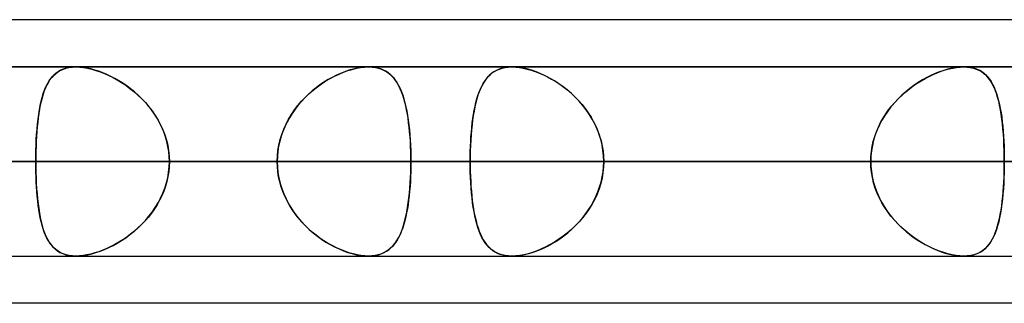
# Model space of a CAD drawing. Header units: millimetres. Extents: x -156 to 156, y -52 to 132.
# Tile 35 of 79: x -46.92 to -41.71, y 62.5 to 64. Entities that reach past the tile are written whole.
import ezdxf

# ---------------------------------------------------------------- set-up
doc = ezdxf.new("R2010")
doc.units = ezdxf.units.MM
doc.layers.add('MAIN-1', color=7, linetype='Continuous')

msp = doc.modelspace()

# ---------------------------------------------------------------- linework, layer by layer
at = {"layer": 'MAIN-1'}
for p, q in [((-39.2091, 64), (-72.3017, 64)), ((-36.0271, 64), (-69.1197, 64)), ((-39.2091, 64), (-69.1197, 64)), ((-36.0271, 64), (-69.1197, 64)), ((68.6965, 63.75), (-68.6965, 63.75)), ((68.6965, 63.75), (-68.6965, 63.75)), ((63.1787, 63.75), (-63.1787, 63.75)), ((63.1787, 63.75), (-63.1787, 63.75)), ((-45.074, 63.75), (-61, 63.75)), ((-61, 63.75), (-45.074, 63.75)), ((57.6605, 63.75), (-57.6605, 63.75)), ((57.6605, 63.75), (-57.6605, 63.75)), ((-39.5486, 63.75), (-53.2, 63.75)), ((-53.2, 63.75), (-39.5486, 63.75)), ((52.1417, 63.75), (-52.1417, 63.75)), ((52.1417, 63.75), (-52.1417, 63.75)), ((-46.7332, 63.7127), (-46.7208, 63.7224)), ((-46.7168, 63.7251), (-46.7289, 63.7163)), ((-46.7208, 63.7224), (-46.7073, 63.7306)), ((-46.7036, 63.7326), (-46.7168, 63.7251)), ((-46.7073, 63.7306), (-46.6926, 63.7375)), ((-46.6894, 63.7388), (-46.7036, 63.7326)), ((-46.6926, 63.7375), (-46.6767, 63.743)), ((-46.6741, 63.7437), (-46.6894, 63.7388)), ((-46.6767, 63.743), (-46.6595, 63.7469)), ((-46.6577, 63.7472), (-46.6741, 63.7437)), ((-46.6595, 63.7469), (-46.6413, 63.7492)), ((-46.6403, 63.7493), (-46.6577, 63.7472)), ((-46.6413, 63.7492), (-46.6221, 63.75)), ((-46.6221, 63.75), (-46.6403, 63.7493)), ((-46.6036, 63.7494), (-46.6221, 63.75)), ((-46.6221, 63.75), (-46.6026, 63.7493)), ((46.6221, 63.75), (-46.6221, 63.75)), ((46.6221, 63.75), (-46.6221, 63.75)), ((-46.5844, 63.7474), (-46.6036, 63.7494)), ((-46.6026, 63.7493), (-46.5822, 63.7471)), ((-46.5644, 63.7442), (-46.5844, 63.7474)), ((-46.5822, 63.7471), (-46.5609, 63.7435)), ((-46.5438, 63.7397), (-46.5644, 63.7442)), ((-46.5609, 63.7435), (-46.539, 63.7384)), ((-46.5228, 63.7339), (-46.5438, 63.7397)), ((-46.539, 63.7384), (-46.5167, 63.7321)), ((-46.5016, 63.727), (-46.5228, 63.7339)), ((-46.5167, 63.7321), (-46.4942, 63.7244)), ((-46.4802, 63.719), (-46.5016, 63.727)), ((-46.4942, 63.7244), (-46.4715, 63.7155)), ((-46.4587, 63.7099), (-46.4802, 63.719)), ((-45.2292, 63.7127), (-45.2059, 63.7224)), ((-45.1988, 63.7251), (-45.2209, 63.7163)), ((-45.2059, 63.7224), (-45.1828, 63.7307)), ((-45.1769, 63.7326), (-45.1988, 63.7251)), ((-45.1828, 63.7307), (-45.1599, 63.7375)), ((-45.1552, 63.7388), (-45.1769, 63.7326)), ((-45.1599, 63.7375), (-45.1373, 63.743)), ((-45.1339, 63.7437), (-45.1552, 63.7388)), ((-45.1373, 63.743), (-45.1153, 63.7469)), ((-45.1131, 63.7472), (-45.1339, 63.7437)), ((-45.1153, 63.7469), (-45.0942, 63.7492)), ((-45.0931, 63.7493), (-45.1131, 63.7472)), ((-45.0942, 63.7492), (-45.0741, 63.75)), ((-45.0741, 63.75), (-45.0931, 63.7493)), ((-45.0741, 63.75), (-45.0739, 63.75)), ((-45.0564, 63.7494), (-45.0741, 63.75)), ((-45.0739, 63.75), (-45.0736, 63.75)), ((-45.0736, 63.75), (-45.0734, 63.75)), ((-45.0734, 63.75), (-45.0732, 63.75)), ((-45.0732, 63.75), (-45.073, 63.75)), ((-45.073, 63.75), (-45.0728, 63.75)), ((-45.0728, 63.75), (-45.0543, 63.7492)), ((-45.0396, 63.7474), (-45.0564, 63.7494)), ((-45.0543, 63.7492), (-45.0366, 63.7469)), ((-45.0236, 63.7442), (-45.0396, 63.7474)), ((-45.0366, 63.7469), (-45.0199, 63.7432)), ((-45.0085, 63.7396), (-45.0236, 63.7442)), ((-45.0199, 63.7432), (-45.0043, 63.7381)), ((-44.9944, 63.7339), (-45.0085, 63.7396)), ((-45.0043, 63.7381), (-44.9898, 63.7317)), ((-44.9813, 63.727), (-44.9944, 63.7339)), ((-44.9898, 63.7317), (-44.9763, 63.7239)), ((-44.9691, 63.719), (-44.9813, 63.727)), ((-44.9763, 63.7239), (-44.9638, 63.715)), ((-44.9577, 63.7099), (-44.9691, 63.719)), ((-44.4293, 63.7091), (-44.4183, 63.7182)), ((-44.4095, 63.7243), (-44.422, 63.7153)), ((-44.4183, 63.7182), (-44.4064, 63.7262)), ((-44.396, 63.732), (-44.4095, 63.7243)), ((-44.4064, 63.7262), (-44.3936, 63.7332)), ((-44.3815, 63.7384), (-44.396, 63.732)), ((-44.3936, 63.7332), (-44.3798, 63.739)), ((-44.3658, 63.7434), (-44.3815, 63.7384)), ((-44.3798, 63.739), (-44.3651, 63.7436)), ((-44.349, 63.7471), (-44.3658, 63.7434)), ((-44.3651, 63.7436), (-44.3494, 63.747)), ((-44.3494, 63.747), (-44.333, 63.7491)), ((-44.3313, 63.7493), (-44.349, 63.7471)), ((-44.333, 63.7491), (-44.3157, 63.75)), ((-44.3126, 63.75), (-44.3313, 63.7493)), ((-44.3157, 63.75), (-44.3152, 63.75)), ((-44.3152, 63.75), (-44.3146, 63.75)), ((-44.3146, 63.75), (-44.3141, 63.75)), ((-44.3141, 63.75), (-44.3136, 63.75)), ((-44.3136, 63.75), (-44.3131, 63.75)), ((-44.3131, 63.75), (-44.3125, 63.75)), ((-44.2925, 63.7492), (-44.3126, 63.75)), ((-41.9212, 63.75), (-44.3126, 63.75)), ((-41.9212, 63.75), (-44.3126, 63.75)), ((-44.3125, 63.75), (-44.2938, 63.7493)), ((-44.2938, 63.7493), (-44.2742, 63.7473)), ((-44.2714, 63.7469), (-44.2925, 63.7492)), ((-44.2742, 63.7473), (-44.2538, 63.7439)), ((-44.2495, 63.743), (-44.2714, 63.7469)), ((-44.2538, 63.7439), (-44.2329, 63.7392)), ((-44.2269, 63.7376), (-44.2495, 63.743)), ((-44.2329, 63.7392), (-44.2116, 63.7332)), ((-44.2039, 63.7307), (-44.2269, 63.7376)), ((-44.2116, 63.7332), (-44.1901, 63.7259)), ((-44.1807, 63.7224), (-44.2039, 63.7307)), ((-44.1901, 63.7259), (-44.1684, 63.7175)), ((-44.1573, 63.7128), (-44.1807, 63.7224)), ((-44.1684, 63.7175), (-44.1466, 63.7079)), ((-42.0833, 63.7104), (-42.062, 63.7194)), ((-42.0492, 63.7243), (-42.0718, 63.7153)), ((-42.062, 63.7194), (-42.0408, 63.7273)), ((-42.0267, 63.732), (-42.0492, 63.7243)), ((-42.0408, 63.7273), (-42.0197, 63.7341)), ((-42.0045, 63.7384), (-42.0267, 63.732)), ((-42.0197, 63.7341), (-41.9989, 63.7398)), ((-41.9826, 63.7434), (-42.0045, 63.7384)), ((-41.9989, 63.7398), (-41.9784, 63.7442)), ((-41.9613, 63.7471), (-41.9826, 63.7434)), ((-41.9784, 63.7442), (-41.9586, 63.7475)), ((-41.9408, 63.7493), (-41.9613, 63.7471)), ((-41.9586, 63.7475), (-41.9395, 63.7494)), ((-41.9212, 63.75), (-41.9408, 63.7493)), ((-41.9395, 63.7494), (-41.9212, 63.75)), ((-41.9212, 63.75), (-41.9033, 63.7493)), ((-41.9021, 63.7492), (-41.9212, 63.75)), ((-41.9033, 63.7493), (-41.8862, 63.7473)), ((-41.8839, 63.7469), (-41.9021, 63.7492)), ((-41.8862, 63.7473), (-41.8701, 63.7439)), ((-41.8668, 63.743), (-41.8839, 63.7469)), ((-41.8701, 63.7439), (-41.8549, 63.7392)), ((-41.8508, 63.7376), (-41.8668, 63.743)), ((-41.8549, 63.7392), (-41.8409, 63.7332)), ((-41.8361, 63.7307), (-41.8508, 63.7376)), ((-41.8409, 63.7332), (-41.8278, 63.7259)), ((-41.8225, 63.7224), (-41.8361, 63.7307)), ((-41.8278, 63.7259), (-41.8158, 63.7175)), ((-41.81, 63.7128), (-41.8225, 63.7224)), ((-41.8158, 63.7175), (-41.8046, 63.7079)), ((-46.7685, 63.6695), (-46.7764, 63.6551)), ((-46.7732, 63.6612), (-46.7645, 63.676)), ((-46.7598, 63.6829), (-46.7685, 63.6695)), ((-46.7645, 63.676), (-46.7549, 63.6895)), ((-46.7504, 63.6952), (-46.7598, 63.6829)), ((-46.7549, 63.6895), (-46.7446, 63.7018)), ((-46.7401, 63.7063), (-46.7504, 63.6952)), ((-46.7446, 63.7018), (-46.7332, 63.7127)), ((-46.7289, 63.7163), (-46.7401, 63.7063)), ((-46.4715, 63.7155), (-46.4488, 63.7054)), ((-46.4373, 63.6998), (-46.4587, 63.7099)), ((-46.4488, 63.7054), (-46.4261, 63.6941)), ((-46.4161, 63.6887), (-46.4373, 63.6998)), ((-46.4261, 63.6941), (-46.4035, 63.6816)), ((-46.395, 63.6766), (-46.4161, 63.6887)), ((-46.4035, 63.6816), (-46.3809, 63.6679)), ((-46.3741, 63.6635), (-46.395, 63.6766)), ((-46.3809, 63.6679), (-46.3586, 63.6531)), ((-45.3089, 63.6695), (-45.3302, 63.6551)), ((-45.3213, 63.6612), (-45.2985, 63.6761)), ((-45.2872, 63.6829), (-45.3089, 63.6695)), ((-45.2985, 63.6761), (-45.2755, 63.6896)), ((-45.2652, 63.6952), (-45.2872, 63.6829)), ((-45.2755, 63.6896), (-45.2524, 63.7018)), ((-45.2431, 63.7063), (-45.2652, 63.6952)), ((-45.2524, 63.7018), (-45.2292, 63.7127)), ((-45.2209, 63.7163), (-45.2431, 63.7063)), ((-44.9638, 63.715), (-44.9522, 63.7048)), ((-44.9472, 63.6998), (-44.9577, 63.7099)), ((-44.9522, 63.7048), (-44.9415, 63.6936)), ((-44.9374, 63.6887), (-44.9472, 63.6998)), ((-44.9415, 63.6936), (-44.9316, 63.6811)), ((-44.9284, 63.6766), (-44.9374, 63.6887)), ((-44.9316, 63.6811), (-44.9224, 63.6674)), ((-44.92, 63.6635), (-44.9284, 63.6766)), ((-44.9224, 63.6674), (-44.9138, 63.6525)), ((-44.4632, 63.6675), (-44.4717, 63.6525)), ((-44.4661, 63.6626), (-44.4579, 63.6758)), ((-44.4541, 63.6812), (-44.4632, 63.6675)), ((-44.4579, 63.6758), (-44.4491, 63.6879)), ((-44.4442, 63.6938), (-44.4541, 63.6812)), ((-44.4491, 63.6879), (-44.4396, 63.699)), ((-44.4335, 63.7052), (-44.4442, 63.6938)), ((-44.4396, 63.699), (-44.4293, 63.7091)), ((-44.422, 63.7153), (-44.4335, 63.7052)), ((-44.134, 63.7019), (-44.1573, 63.7128)), ((-44.1466, 63.7079), (-44.1249, 63.6972)), ((-44.1108, 63.6897), (-44.134, 63.7019)), ((-44.1249, 63.6972), (-44.1032, 63.6854)), ((-44.0879, 63.6763), (-44.1108, 63.6897)), ((-44.1032, 63.6854), (-44.0816, 63.6724)), ((-44.0651, 63.6616), (-44.0879, 63.6763)), ((-44.0816, 63.6724), (-44.0602, 63.6582)), ((-42.1624, 63.6675), (-42.1847, 63.6525)), ((-42.1676, 63.6641), (-42.1467, 63.6772)), ((-42.1399, 63.6812), (-42.1624, 63.6675)), ((-42.1467, 63.6772), (-42.1257, 63.6893)), ((-42.1172, 63.6938), (-42.1399, 63.6812)), ((-42.1257, 63.6893), (-42.1046, 63.7003)), ((-42.0945, 63.7052), (-42.1172, 63.6938)), ((-42.1046, 63.7003), (-42.0833, 63.7104)), ((-42.0718, 63.7153), (-42.0945, 63.7052)), ((-41.7986, 63.7019), (-41.81, 63.7128)), ((-41.8046, 63.7079), (-41.7944, 63.6972)), ((-41.7881, 63.6897), (-41.7986, 63.7019)), ((-41.7944, 63.6972), (-41.7849, 63.6854)), ((-41.7786, 63.6763), (-41.7881, 63.6897)), ((-41.7849, 63.6854), (-41.7761, 63.6724)), ((-41.7698, 63.6616), (-41.7786, 63.6763)), ((-41.7761, 63.6724), (-41.768, 63.6582)), ((-46.7902, 63.6231), (-46.7962, 63.6056)), ((-46.7951, 63.6092), (-46.7885, 63.6278)), ((-46.7836, 63.6396), (-46.7902, 63.6231)), ((-46.7885, 63.6278), (-46.7812, 63.6451)), ((-46.7764, 63.6551), (-46.7836, 63.6396)), ((-46.7812, 63.6451), (-46.7732, 63.6612)), ((-46.3534, 63.6494), (-46.3741, 63.6635)), ((-46.3586, 63.6531), (-46.3366, 63.637)), ((-46.333, 63.6342), (-46.3534, 63.6494)), ((-46.3366, 63.637), (-46.3151, 63.6198)), ((-46.313, 63.618), (-46.333, 63.6342)), ((-46.3151, 63.6198), (-46.2941, 63.6014)), ((-46.2935, 63.6009), (-46.313, 63.618)), ((-45.3715, 63.623), (-45.3912, 63.6056)), ((-45.3872, 63.6092), (-45.3658, 63.6278)), ((-45.3511, 63.6395), (-45.3715, 63.623)), ((-45.3658, 63.6278), (-45.3438, 63.6451)), ((-45.3302, 63.6551), (-45.3511, 63.6395)), ((-45.3438, 63.6451), (-45.3213, 63.6612)), ((-44.9122, 63.6494), (-44.92, 63.6635)), ((-44.9138, 63.6525), (-44.9059, 63.6364)), ((-44.9049, 63.6342), (-44.9122, 63.6494)), ((-44.9059, 63.6364), (-44.8986, 63.6192)), ((-44.8981, 63.6181), (-44.9049, 63.6342)), ((-44.8986, 63.6192), (-44.8918, 63.6009)), ((-44.8918, 63.6009), (-44.8981, 63.6181)), ((-44.4935, 63.6), (-44.4874, 63.6171)), ((-44.4867, 63.619), (-44.4933, 63.6006)), ((-44.4874, 63.6171), (-44.4808, 63.6333)), ((-44.4795, 63.6363), (-44.4867, 63.619)), ((-44.4808, 63.6333), (-44.4737, 63.6485)), ((-44.4717, 63.6525), (-44.4795, 63.6363)), ((-44.4737, 63.6485), (-44.4661, 63.6626)), ((-44.0426, 63.6456), (-44.0651, 63.6616)), ((-44.0602, 63.6582), (-44.0391, 63.643)), ((-44.0206, 63.6284), (-44.0426, 63.6456)), ((-44.0391, 63.643), (-44.0184, 63.6267)), ((-43.999, 63.6099), (-44.0206, 63.6284)), ((-44.0184, 63.6267), (-43.9983, 63.6092)), ((-42.2281, 63.619), (-42.2489, 63.6006)), ((-42.2479, 63.6015), (-42.2285, 63.6186)), ((-42.2285, 63.6186), (-42.2086, 63.6348)), ((-42.2066, 63.6363), (-42.2281, 63.619)), ((-42.2086, 63.6348), (-42.1882, 63.65)), ((-42.1847, 63.6525), (-42.2066, 63.6363)), ((-42.1882, 63.65), (-42.1676, 63.6641)), ((-41.7617, 63.6456), (-41.7698, 63.6616)), ((-41.768, 63.6582), (-41.7605, 63.643)), ((-41.7543, 63.6284), (-41.7617, 63.6456)), ((-41.7605, 63.643), (-41.7537, 63.6267)), ((-41.7476, 63.6099), (-41.7543, 63.6284)), ((-41.7537, 63.6267), (-41.7474, 63.6092)), ((-46.8114, 63.5462), (-46.8065, 63.5683)), ((-46.8067, 63.5679), (-46.8112, 63.5476)), ((-46.8017, 63.5872), (-46.8067, 63.5679)), ((-46.8065, 63.5683), (-46.8011, 63.5894)), ((-46.7962, 63.6056), (-46.8017, 63.5872)), ((-46.8011, 63.5894), (-46.7951, 63.6092)), ((-46.2941, 63.6014), (-46.2738, 63.5819)), ((-46.2746, 63.5827), (-46.2935, 63.6009)), ((-46.2564, 63.5636), (-46.2746, 63.5827)), ((-46.2738, 63.5819), (-46.2544, 63.5614)), ((-46.239, 63.5436), (-46.2564, 63.5636)), ((-46.2544, 63.5614), (-46.2359, 63.5398)), ((-45.4468, 63.5461), (-45.4279, 63.5683)), ((-45.4284, 63.5678), (-45.4457, 63.5475)), ((-45.4102, 63.5872), (-45.4284, 63.5678)), ((-45.4279, 63.5683), (-45.408, 63.5893)), ((-45.3912, 63.6056), (-45.4102, 63.5872)), ((-45.408, 63.5893), (-45.3872, 63.6092)), ((-44.8918, 63.6009), (-44.8857, 63.5814)), ((-44.8861, 63.5828), (-44.8918, 63.6009)), ((-44.8807, 63.5637), (-44.8861, 63.5828)), ((-44.8857, 63.5814), (-44.88, 63.5609)), ((-44.8759, 63.5436), (-44.8807, 63.5637)), ((-44.88, 63.5609), (-44.8749, 63.5393)), ((-44.5048, 63.5604), (-44.5097, 63.5388)), ((-44.5089, 63.5427), (-44.5042, 63.5627)), ((-44.4993, 63.581), (-44.5048, 63.5604)), ((-44.5042, 63.5627), (-44.499, 63.5818)), ((-44.4933, 63.6006), (-44.4993, 63.581)), ((-44.499, 63.5818), (-44.4935, 63.6)), ((-43.9782, 63.5902), (-43.999, 63.6099)), ((-43.9983, 63.6092), (-43.9787, 63.5907)), ((-43.9787, 63.5907), (-43.9599, 63.5712)), ((-43.9582, 63.5693), (-43.9782, 63.5902)), ((-43.9599, 63.5712), (-43.942, 63.5508)), ((-43.939, 63.5472), (-43.9582, 63.5693)), ((-42.2883, 63.5604), (-42.3065, 63.5388)), ((-42.3023, 63.5441), (-42.285, 63.5642)), ((-42.2691, 63.581), (-42.2883, 63.5604)), ((-42.285, 63.5642), (-42.2668, 63.5833)), ((-42.2489, 63.6006), (-42.2691, 63.581)), ((-42.2668, 63.5833), (-42.2479, 63.6015)), ((-41.7415, 63.5902), (-41.7476, 63.6099)), ((-41.7474, 63.6092), (-41.7416, 63.5907)), ((-41.7416, 63.5907), (-41.7364, 63.5712)), ((-41.7359, 63.5693), (-41.7415, 63.5902)), ((-41.7364, 63.5712), (-41.7316, 63.5508)), ((-41.7309, 63.5472), (-41.7359, 63.5693)), ((-46.8196, 63.4989), (-46.8158, 63.523)), ((-46.8152, 63.5265), (-46.8188, 63.5045)), ((-46.8158, 63.523), (-46.8114, 63.5462)), ((-46.8112, 63.5476), (-46.8152, 63.5265)), ((-46.2226, 63.5226), (-46.239, 63.5436)), ((-46.2359, 63.5398), (-46.2186, 63.5172)), ((-46.2071, 63.5009), (-46.2226, 63.5226)), ((-46.2186, 63.5172), (-46.2024, 63.4937)), ((-45.4811, 63.4988), (-45.4646, 63.523)), ((-45.4621, 63.5264), (-45.4774, 63.5045)), ((-45.4646, 63.523), (-45.4468, 63.5461)), ((-45.4457, 63.5475), (-45.4621, 63.5264)), ((-44.8714, 63.5227), (-44.8759, 63.5436)), ((-44.8749, 63.5393), (-44.8703, 63.5168)), ((-44.8674, 63.501), (-44.8714, 63.5227)), ((-44.8703, 63.5168), (-44.8661, 63.4933)), ((-44.5142, 63.5163), (-44.5182, 63.4928)), ((-44.517, 63.5001), (-44.5131, 63.5218)), ((-44.5097, 63.5388), (-44.5142, 63.5163)), ((-44.5131, 63.5218), (-44.5089, 63.5427)), ((-43.942, 63.5508), (-43.9251, 63.5295)), ((-43.9211, 63.524), (-43.939, 63.5472)), ((-43.9251, 63.5295), (-43.9093, 63.5073)), ((-43.9044, 63.4999), (-43.9211, 63.524)), ((-42.3237, 63.5163), (-42.3397, 63.4928)), ((-42.3341, 63.5014), (-42.3187, 63.5231)), ((-42.3065, 63.5388), (-42.3237, 63.5163)), ((-42.3187, 63.5231), (-42.3023, 63.5441)), ((-41.7316, 63.5508), (-41.7274, 63.5295)), ((-41.7264, 63.524), (-41.7309, 63.5472)), ((-41.7274, 63.5295), (-41.7235, 63.5073)), ((-41.7224, 63.4999), (-41.7264, 63.524)), ((-46.8248, 63.4582), (-46.8273, 63.4339)), ((-46.826, 63.4479), (-46.823, 63.4738)), ((-46.822, 63.4818), (-46.8248, 63.4582)), ((-46.823, 63.4738), (-46.8196, 63.4989)), ((-46.8188, 63.5045), (-46.822, 63.4818)), ((-46.1928, 63.4784), (-46.2071, 63.5009)), ((-46.2024, 63.4937), (-46.1875, 63.4693)), ((-46.1797, 63.4551), (-46.1928, 63.4784)), ((-46.1875, 63.4693), (-46.174, 63.444)), ((-45.5047, 63.4581), (-45.5164, 63.4338)), ((-45.5099, 63.4478), (-45.4962, 63.4738)), ((-45.4916, 63.4817), (-45.5047, 63.4581)), ((-45.4962, 63.4738), (-45.4811, 63.4988)), ((-45.4774, 63.5045), (-45.4916, 63.4817)), ((-44.8638, 63.4785), (-44.8674, 63.501)), ((-44.8661, 63.4933), (-44.8624, 63.4689)), ((-44.8606, 63.4552), (-44.8638, 63.4785)), ((-44.8624, 63.4689), (-44.8592, 63.4437)), ((-44.5217, 63.4685), (-44.5248, 63.4432)), ((-44.5235, 63.4545), (-44.5204, 63.4777)), ((-44.5182, 63.4928), (-44.5217, 63.4685)), ((-44.5204, 63.4777), (-44.517, 63.5001)), ((-43.9093, 63.5073), (-43.8946, 63.4843)), ((-43.889, 63.4748), (-43.9044, 63.4999)), ((-43.8946, 63.4843), (-43.8811, 63.4604)), ((-43.8752, 63.4489), (-43.889, 63.4748)), ((-43.8811, 63.4604), (-43.8689, 63.4358)), ((-42.3544, 63.4685), (-42.3676, 63.4432)), ((-42.3614, 63.4556), (-42.3483, 63.4789)), ((-42.3397, 63.4928), (-42.3544, 63.4685)), ((-42.3483, 63.4789), (-42.3341, 63.5014)), ((-41.7235, 63.5073), (-41.7201, 63.4843)), ((-41.7189, 63.4748), (-41.7224, 63.4999)), ((-41.7201, 63.4843), (-41.7172, 63.4604)), ((-41.7159, 63.4489), (-41.7189, 63.4748)), ((-41.7172, 63.4604), (-41.7145, 63.4358)), ((-46.8294, 63.409), (-46.8312, 63.3835)), ((-46.8306, 63.3937), (-46.8285, 63.4212)), ((-46.8273, 63.4339), (-46.8294, 63.409)), ((-46.8285, 63.4212), (-46.826, 63.4479)), ((-46.1679, 63.4312), (-46.1797, 63.4551)), ((-46.174, 63.444), (-46.162, 63.4178)), ((-46.1574, 63.4065), (-46.1679, 63.4312)), ((-46.162, 63.4178), (-46.1517, 63.391)), ((-46.1484, 63.3812), (-46.1574, 63.4065)), ((-45.5268, 63.4089), (-45.5357, 63.3834)), ((-45.5324, 63.3936), (-45.5219, 63.4211)), ((-45.5164, 63.4338), (-45.5268, 63.4089)), ((-45.5219, 63.4211), (-45.5099, 63.4478)), ((-44.8578, 63.4312), (-44.8606, 63.4552)), ((-44.8592, 63.4437), (-44.8564, 63.4175)), ((-44.8554, 63.4066), (-44.8578, 63.4312)), ((-44.8564, 63.4175), (-44.854, 63.3907)), ((-44.8533, 63.3813), (-44.8554, 63.4066)), ((-44.5304, 63.3808), (-44.5285, 63.406)), ((-44.5275, 63.4172), (-44.5297, 63.3905)), ((-44.5285, 63.406), (-44.5261, 63.4306)), ((-44.5248, 63.4432), (-44.5275, 63.4172)), ((-44.5261, 63.4306), (-44.5235, 63.4545)), ((-43.8629, 63.4221), (-43.8752, 63.4489)), ((-43.8689, 63.4358), (-43.8582, 63.4105)), ((-43.8522, 63.3945), (-43.8629, 63.4221)), ((-43.8582, 63.4105), (-43.849, 63.3848)), ((-42.3926, 63.3816), (-42.3836, 63.4068)), ((-42.3794, 63.4172), (-42.3896, 63.3905)), ((-42.3836, 63.4068), (-42.3732, 63.4315)), ((-42.3676, 63.4432), (-42.3794, 63.4172)), ((-42.3732, 63.4315), (-42.3614, 63.4556)), ((-41.7132, 63.4221), (-41.7159, 63.4489)), ((-41.7145, 63.4358), (-41.7123, 63.4105)), ((-41.7111, 63.3945), (-41.7132, 63.4221)), ((-41.7123, 63.4105), (-41.7104, 63.3848)), ((-46.8327, 63.3574), (-46.8338, 63.3309)), ((-46.8336, 63.3372), (-46.8323, 63.3657)), ((-46.8312, 63.3835), (-46.8327, 63.3574)), ((-46.8323, 63.3657), (-46.8306, 63.3937)), ((-46.1517, 63.391), (-46.1431, 63.3636)), ((-46.141, 63.3556), (-46.1484, 63.3812)), ((-46.1431, 63.3636), (-46.1363, 63.3358)), ((-46.1351, 63.3296), (-46.141, 63.3556)), ((-45.5432, 63.3574), (-45.549, 63.3309)), ((-45.5478, 63.3372), (-45.541, 63.3656)), ((-45.5357, 63.3834), (-45.5432, 63.3574)), ((-45.541, 63.3656), (-45.5324, 63.3936)), ((-44.854, 63.3907), (-44.8521, 63.3634)), ((-44.8516, 63.3556), (-44.8533, 63.3813)), ((-44.8521, 63.3634), (-44.8506, 63.3356)), ((-44.8503, 63.3296), (-44.8516, 63.3556)), ((-44.5332, 63.3294), (-44.532, 63.3553)), ((-44.5315, 63.3632), (-44.533, 63.3353)), ((-44.532, 63.3553), (-44.5304, 63.3808)), ((-44.5297, 63.3905), (-44.5315, 63.3632)), ((-43.8434, 63.3663), (-43.8522, 63.3945)), ((-43.849, 63.3848), (-43.8413, 63.3585)), ((-43.8365, 63.3377), (-43.8434, 63.3663)), ((-43.8413, 63.3585), (-43.8353, 63.3319)), ((-42.4058, 63.3298), (-42.4, 63.3559)), ((-42.3981, 63.3632), (-42.4048, 63.3353)), ((-42.4, 63.3559), (-42.3926, 63.3816)), ((-42.3896, 63.3905), (-42.3981, 63.3632)), ((-41.7093, 63.3663), (-41.7111, 63.3945)), ((-41.7104, 63.3848), (-41.7088, 63.3585)), ((-41.7079, 63.3377), (-41.7093, 63.3663)), ((-41.7088, 63.3585), (-41.7077, 63.3319)), ((-46.8351, 63.2794), (-46.8345, 63.3085)), ((-46.8346, 63.3041), (-46.8351, 63.2771)), ((-46.8338, 63.3309), (-46.8346, 63.3041)), ((-46.8345, 63.3085), (-46.8336, 63.3372)), ((-46.1363, 63.3358), (-46.1314, 63.3075)), ((-46.1309, 63.3033), (-46.1351, 63.3296)), ((-46.1314, 63.3075), (-46.1285, 63.2789)), ((-46.1283, 63.2768), (-46.1309, 63.3033)), ((-45.5532, 63.3041), (-45.5558, 63.2771)), ((-45.5556, 63.2793), (-45.5527, 63.3084)), ((-45.549, 63.3309), (-45.5532, 63.3041)), ((-45.5527, 63.3084), (-45.5478, 63.3372)), ((-44.8506, 63.3356), (-44.8495, 63.3074)), ((-44.8494, 63.3033), (-44.8503, 63.3296)), ((-44.8495, 63.3074), (-44.8489, 63.2789)), ((-44.8488, 63.2768), (-44.8494, 63.3033)), ((-44.534, 63.3071), (-44.5346, 63.2787)), ((-44.5346, 63.2767), (-44.5341, 63.3032)), ((-44.5341, 63.3032), (-44.5332, 63.3294)), ((-44.533, 63.3353), (-44.534, 63.3071)), ((-43.8315, 63.3088), (-43.8365, 63.3377)), ((-43.8353, 63.3319), (-43.831, 63.3049)), ((-43.8285, 63.2795), (-43.8315, 63.3088)), ((-43.831, 63.3049), (-43.8284, 63.2775)), ((-42.4126, 63.2769), (-42.4101, 63.3035)), ((-42.4096, 63.3071), (-42.4125, 63.2787)), ((-42.4101, 63.3035), (-42.4058, 63.3298)), ((-42.4048, 63.3353), (-42.4096, 63.3071)), ((-41.7069, 63.3088), (-41.7079, 63.3377)), ((-41.7077, 63.3319), (-41.7068, 63.3049)), ((-41.7063, 63.2795), (-41.7069, 63.3088)), ((-41.7068, 63.3049), (-41.7063, 63.2775)), ((-69.0087, 63.25), (69.0087, 63.25)), ((69.0087, 63.25), (-69.0087, 63.25)), ((68.2038, 63.25), (-68.2038, 63.25)), ((-68.2038, 63.25), (68.2038, 63.25)), ((-63.3931, 63.25), (63.3931, 63.25)), ((63.3931, 63.25), (-63.3931, 63.25)), ((62.6857, 63.25), (-62.6857, 63.25)), ((-62.6857, 63.25), (62.6857, 63.25)), ((-61.5, 63.25), (-45.5566, 63.25)), ((-45.5566, 63.25), (-61.5, 63.25)), ((-44.8487, 63.25), (-60.5, 63.25)), ((-60.5, 63.25), (-44.8487, 63.25)), ((-57.8746, 63.25), (57.8746, 63.25)), ((57.8746, 63.25), (-57.8746, 63.25)), ((57.167, 63.25), (-57.167, 63.25)), ((-57.167, 63.25), (57.167, 63.25)), ((-53.7, 63.25), (-40.0337, 63.25)), ((-40.0337, 63.25), (-53.7, 63.25)), ((-39.1762, 63.25), (-52.7, 63.25)), ((-52.7, 63.25), (-39.1762, 63.25)), ((-52.3553, 63.25), (52.3553, 63.25)), ((52.3553, 63.25), (-52.3553, 63.25)), ((51.6477, 63.25), (-51.6477, 63.25)), ((-51.6477, 63.25), (51.6477, 63.25)), ((-51.6477, 63.25), (-46.8352, 63.25)), ((-46.8352, 63.25), (-51.6477, 63.25)), ((-45.5566, 63.25), (-50.3701, 63.25)), ((-50.3701, 63.25), (-45.5566, 63.25)), ((-49.3444, 63.25), (-44.5348, 63.25)), ((-44.5348, 63.25), (-49.3444, 63.25)), ((-42.4135, 63.25), (-47.2231, 63.25)), ((-47.2231, 63.25), (-42.4135, 63.25)), ((-46.8352, 63.25), (-46.8351, 63.2794)), ((-46.8351, 63.2771), (-46.8352, 63.25)), ((-46.8352, 63.25), (46.8352, 63.25)), ((46.8352, 63.25), (-46.8352, 63.25)), ((-46.8351, 63.2229), (-46.8352, 63.25)), ((-46.8352, 63.25), (-46.8351, 63.2206)), ((-46.1285, 63.2789), (-46.1275, 63.25)), ((-46.1285, 63.2211), (-46.1275, 63.25)), ((-46.1275, 63.25), (-46.1283, 63.2768)), ((-46.1275, 63.25), (-46.1283, 63.2232)), ((46.1275, 63.25), (-46.1275, 63.25)), ((-46.1275, 63.25), (46.1275, 63.25)), ((-46.1275, 63.25), (-41.314, 63.25)), ((-41.314, 63.25), (-46.1275, 63.25)), ((-45.5566, 63.25), (-45.5556, 63.2793)), ((-45.5558, 63.2771), (-45.5566, 63.25)), ((-45.5566, 63.25), (-45.5556, 63.2207)), ((-45.5558, 63.2229), (-45.5566, 63.25)), ((-44.8489, 63.2789), (-44.8487, 63.25)), ((-44.8489, 63.2211), (-44.8487, 63.25)), ((-44.8487, 63.25), (-44.8488, 63.2768)), ((-44.8487, 63.25), (-44.8488, 63.2233)), ((-40.0337, 63.25), (-44.8487, 63.25)), ((-44.8487, 63.25), (-40.0337, 63.25)), ((-44.5346, 63.2787), (-44.5348, 63.25)), ((-44.5348, 63.25), (-44.5346, 63.2767)), ((-44.5348, 63.25), (-42.4135, 63.25)), ((-42.4135, 63.25), (-44.5348, 63.25)), ((-44.5346, 63.2214), (-44.5348, 63.25)), ((-44.5348, 63.25), (-44.5346, 63.2231)), ((-43.8275, 63.25), (-43.8285, 63.2795)), ((-43.8275, 63.25), (-43.8285, 63.2205)), ((-43.8284, 63.2775), (-43.8275, 63.25)), ((-43.8284, 63.2225), (-43.8275, 63.25)), ((-41.7062, 63.25), (-43.8275, 63.25)), ((-43.8275, 63.25), (-41.7062, 63.25)), ((-43.8275, 63.25), (-39.0175, 63.25)), ((-39.0175, 63.25), (-43.8275, 63.25)), ((-42.4125, 63.2787), (-42.4135, 63.25)), ((-42.4135, 63.25), (-42.4126, 63.2769)), ((-42.4135, 63.25), (-42.4126, 63.2231)), ((-42.4125, 63.2213), (-42.4135, 63.25)), ((-41.7062, 63.25), (-41.7063, 63.2795)), ((-41.7063, 63.2775), (-41.7062, 63.25)), ((-41.7063, 63.2225), (-41.7062, 63.25)), ((-41.7062, 63.25), (-41.7063, 63.2205)), ((-46.8346, 63.1959), (-46.8351, 63.2229)), ((-46.8351, 63.2206), (-46.8345, 63.1915)), ((-46.8338, 63.1691), (-46.8346, 63.1959)), ((-46.1309, 63.1967), (-46.1351, 63.1704)), ((-46.1314, 63.1925), (-46.1285, 63.2211)), ((-46.1283, 63.2232), (-46.1309, 63.1967)), ((-45.5532, 63.1959), (-45.5558, 63.2229)), ((-45.5556, 63.2207), (-45.5527, 63.1916)), ((-45.549, 63.1691), (-45.5532, 63.1959)), ((-44.8494, 63.1968), (-44.8503, 63.1706)), ((-44.8495, 63.1924), (-44.8489, 63.2211)), ((-44.8488, 63.2233), (-44.8494, 63.1968)), ((-44.5346, 63.2231), (-44.5341, 63.1965)), ((-44.534, 63.193), (-44.5346, 63.2214)), ((-44.5341, 63.1965), (-44.5332, 63.1702)), ((-43.8285, 63.2205), (-43.8315, 63.1912)), ((-43.831, 63.1951), (-43.8284, 63.2225)), ((-42.4126, 63.2231), (-42.4101, 63.1965)), ((-42.4096, 63.1929), (-42.4125, 63.2213)), ((-42.4101, 63.1965), (-42.4058, 63.1702)), ((-41.7063, 63.2205), (-41.7069, 63.1912)), ((-41.7068, 63.1951), (-41.7063, 63.2225)), ((-46.8345, 63.1915), (-46.8336, 63.1628)), ((-46.8327, 63.1426), (-46.8338, 63.1691)), ((-46.8336, 63.1628), (-46.8323, 63.1343)), ((-46.141, 63.1444), (-46.1484, 63.1188)), ((-46.1431, 63.1364), (-46.1363, 63.1642)), ((-46.1351, 63.1704), (-46.141, 63.1444)), ((-46.1363, 63.1642), (-46.1314, 63.1925)), ((-45.5527, 63.1916), (-45.5478, 63.1628)), ((-45.5432, 63.1426), (-45.549, 63.1691)), ((-45.5478, 63.1628), (-45.541, 63.1344)), ((-44.8516, 63.1446), (-44.8533, 63.119)), ((-44.8521, 63.1363), (-44.8506, 63.1642)), ((-44.8503, 63.1706), (-44.8516, 63.1446)), ((-44.8506, 63.1642), (-44.8495, 63.1924)), ((-44.533, 63.1649), (-44.534, 63.193)), ((-44.5332, 63.1702), (-44.532, 63.1441)), ((-44.5316, 63.1371), (-44.533, 63.1649)), ((-44.532, 63.1441), (-44.5304, 63.1184)), ((-43.8365, 63.1623), (-43.8434, 63.1337)), ((-43.8413, 63.1415), (-43.8353, 63.1681)), ((-43.8315, 63.1912), (-43.8365, 63.1623)), ((-43.8353, 63.1681), (-43.831, 63.1951)), ((-42.4048, 63.1647), (-42.4096, 63.1929)), ((-42.4058, 63.1702), (-42.4, 63.1441)), ((-42.3981, 63.1368), (-42.4048, 63.1647)), ((-42.4, 63.1441), (-42.3926, 63.1184)), ((-41.7079, 63.1623), (-41.7093, 63.1337)), ((-41.7088, 63.1415), (-41.7077, 63.1681)), ((-41.7069, 63.1912), (-41.7079, 63.1623)), ((-41.7077, 63.1681), (-41.7068, 63.1951)), ((-46.8312, 63.1165), (-46.8327, 63.1426)), ((-46.8323, 63.1343), (-46.8306, 63.1063)), ((-46.8294, 63.091), (-46.8312, 63.1165)), ((-46.8306, 63.1063), (-46.8285, 63.0788)), ((-46.1574, 63.0935), (-46.1679, 63.0688)), ((-46.162, 63.0822), (-46.1517, 63.109)), ((-46.1484, 63.1188), (-46.1574, 63.0935)), ((-46.1517, 63.109), (-46.1431, 63.1364)), ((-45.5357, 63.1166), (-45.5432, 63.1426)), ((-45.541, 63.1344), (-45.5324, 63.1064)), ((-45.5268, 63.0911), (-45.5357, 63.1166)), ((-45.5324, 63.1064), (-45.5219, 63.0789)), ((-44.8553, 63.0938), (-44.8577, 63.0692)), ((-44.8564, 63.0821), (-44.854, 63.1089)), ((-44.8533, 63.119), (-44.8553, 63.0938)), ((-44.854, 63.1089), (-44.8521, 63.1363)), ((-44.5297, 63.1098), (-44.5316, 63.1371)), ((-44.5304, 63.1184), (-44.5284, 63.0932)), ((-44.5275, 63.0832), (-44.5297, 63.1098)), ((-44.5284, 63.0932), (-44.526, 63.0685)), ((-43.8522, 63.1055), (-43.8629, 63.0779)), ((-43.8582, 63.0895), (-43.849, 63.1152)), ((-43.8434, 63.1337), (-43.8522, 63.1055)), ((-43.849, 63.1152), (-43.8413, 63.1415)), ((-42.3896, 63.1095), (-42.3981, 63.1368)), ((-42.3926, 63.1184), (-42.3836, 63.0932)), ((-42.3794, 63.0828), (-42.3896, 63.1095)), ((-42.3836, 63.0932), (-42.3732, 63.0685)), ((-41.7111, 63.1055), (-41.7132, 63.0779)), ((-41.7123, 63.0895), (-41.7104, 63.1152)), ((-41.7093, 63.1337), (-41.7111, 63.1055)), ((-41.7104, 63.1152), (-41.7088, 63.1415)), ((-46.8273, 63.0661), (-46.8294, 63.091)), ((-46.8285, 63.0788), (-46.826, 63.0521)), ((-46.8248, 63.0418), (-46.8273, 63.0661)), ((-46.826, 63.0521), (-46.823, 63.0262)), ((-46.822, 63.0182), (-46.8248, 63.0418)), ((-46.1797, 63.0449), (-46.1928, 63.0216)), ((-46.1875, 63.0307), (-46.174, 63.056)), ((-46.1679, 63.0688), (-46.1797, 63.0449)), ((-46.174, 63.056), (-46.162, 63.0822)), ((-45.5164, 63.0662), (-45.5268, 63.0911)), ((-45.5219, 63.0789), (-45.5099, 63.0522)), ((-45.5047, 63.0419), (-45.5164, 63.0662)), ((-45.5099, 63.0522), (-45.4962, 63.0262)), ((-45.4916, 63.0183), (-45.5047, 63.0419)), ((-44.8605, 63.0453), (-44.8637, 63.0221)), ((-44.8625, 63.0306), (-44.8592, 63.0559)), ((-44.8577, 63.0692), (-44.8605, 63.0453)), ((-44.8592, 63.0559), (-44.8564, 63.0821)), ((-44.5248, 63.0572), (-44.5275, 63.0832)), ((-44.526, 63.0685), (-44.5233, 63.0444)), ((-44.5218, 63.032), (-44.5248, 63.0572)), ((-44.5233, 63.0444), (-44.5203, 63.0211)), ((-43.8946, 63.0157), (-43.8811, 63.0396)), ((-43.8752, 63.0511), (-43.889, 63.0252)), ((-43.8811, 63.0396), (-43.8689, 63.0642)), ((-43.8629, 63.0779), (-43.8752, 63.0511)), ((-43.8689, 63.0642), (-43.8582, 63.0895)), ((-42.3676, 63.0568), (-42.3794, 63.0828)), ((-42.3732, 63.0685), (-42.3614, 63.0444)), ((-42.3544, 63.0315), (-42.3676, 63.0568)), ((-42.3614, 63.0444), (-42.3483, 63.0211)), ((-41.7201, 63.0157), (-41.7172, 63.0396)), ((-41.7159, 63.0511), (-41.7189, 63.0252)), ((-41.7172, 63.0396), (-41.7145, 63.0642)), ((-41.7132, 63.0779), (-41.7159, 63.0511)), ((-41.7145, 63.0642), (-41.7123, 63.0895)), ((-46.823, 63.0262), (-46.8196, 63.0011)), ((-46.8188, 62.9955), (-46.822, 63.0182)), ((-46.8196, 63.0011), (-46.8158, 62.977)), ((-46.8152, 62.9735), (-46.8188, 62.9955)), ((-46.2071, 62.9991), (-46.2226, 62.9774)), ((-46.2186, 62.9828), (-46.2024, 63.0063)), ((-46.1928, 63.0216), (-46.2071, 62.9991)), ((-46.2024, 63.0063), (-46.1875, 63.0307)), ((-45.4962, 63.0262), (-45.4811, 63.0012)), ((-45.4774, 62.9955), (-45.4916, 63.0183)), ((-45.4811, 63.0012), (-45.4646, 62.977)), ((-45.4621, 62.9736), (-45.4774, 62.9955)), ((-44.8673, 62.9996), (-44.8713, 62.9779)), ((-44.8704, 62.9827), (-44.8662, 63.0062)), ((-44.8637, 63.0221), (-44.8673, 62.9996)), ((-44.8662, 63.0062), (-44.8625, 63.0306)), ((-44.5182, 63.0077), (-44.5218, 63.032)), ((-44.5203, 63.0211), (-44.5168, 62.9986)), ((-44.5143, 62.9843), (-44.5182, 63.0077)), ((-44.5168, 62.9986), (-44.5129, 62.9769)), ((-43.9251, 62.9705), (-43.9093, 62.9927)), ((-43.9044, 63.0001), (-43.9211, 62.976)), ((-43.9093, 62.9927), (-43.8946, 63.0157)), ((-43.889, 63.0252), (-43.9044, 63.0001)), ((-42.3397, 63.0072), (-42.3544, 63.0315)), ((-42.3483, 63.0211), (-42.3341, 62.9986)), ((-42.3237, 62.9837), (-42.3397, 63.0072)), ((-42.3341, 62.9986), (-42.3187, 62.9769)), ((-41.7274, 62.9705), (-41.7235, 62.9927)), ((-41.7224, 63.0001), (-41.7264, 62.976)), ((-41.7235, 62.9927), (-41.7201, 63.0157)), ((-41.7189, 63.0252), (-41.7224, 63.0001)), ((-46.8158, 62.977), (-46.8114, 62.9538)), ((-46.8112, 62.9524), (-46.8152, 62.9735)), ((-46.8114, 62.9538), (-46.8065, 62.9317)), ((-46.8067, 62.9321), (-46.8112, 62.9524)), ((-46.2564, 62.9364), (-46.2746, 62.9173)), ((-46.2738, 62.9181), (-46.2544, 62.9386)), ((-46.239, 62.9564), (-46.2564, 62.9364)), ((-46.2544, 62.9386), (-46.2359, 62.9602)), ((-46.2226, 62.9774), (-46.239, 62.9564)), ((-46.2359, 62.9602), (-46.2186, 62.9828)), ((-45.4646, 62.977), (-45.4468, 62.9539)), ((-45.4457, 62.9525), (-45.4621, 62.9736)), ((-45.4468, 62.9539), (-45.4279, 62.9317)), ((-45.4284, 62.9322), (-45.4457, 62.9525)), ((-44.8806, 62.937), (-44.8859, 62.9179)), ((-44.8858, 62.918), (-44.8802, 62.9385)), ((-44.8757, 62.9571), (-44.8806, 62.937)), ((-44.8802, 62.9385), (-44.875, 62.9601)), ((-44.8713, 62.9779), (-44.8757, 62.9571)), ((-44.875, 62.9601), (-44.8704, 62.9827)), ((-44.5098, 62.9618), (-44.5143, 62.9843)), ((-44.5129, 62.9769), (-44.5086, 62.9559)), ((-44.5049, 62.9402), (-44.5098, 62.9618)), ((-44.5086, 62.9559), (-44.5038, 62.9358)), ((-44.4995, 62.9197), (-44.5049, 62.9402)), ((-44.5038, 62.9358), (-44.4986, 62.9167)), ((-43.9599, 62.9288), (-43.942, 62.9492)), ((-43.939, 62.9528), (-43.9582, 62.9307)), ((-43.942, 62.9492), (-43.9251, 62.9705)), ((-43.9211, 62.976), (-43.939, 62.9528)), ((-42.3065, 62.9612), (-42.3237, 62.9837)), ((-42.3187, 62.9769), (-42.3023, 62.9559)), ((-42.2883, 62.9396), (-42.3065, 62.9612)), ((-42.3023, 62.9559), (-42.285, 62.9358)), ((-42.2691, 62.919), (-42.2883, 62.9396)), ((-42.285, 62.9358), (-42.2668, 62.9167)), ((-41.7364, 62.9288), (-41.7316, 62.9492)), ((-41.7309, 62.9528), (-41.7359, 62.9307)), ((-41.7316, 62.9492), (-41.7274, 62.9705)), ((-41.7264, 62.976), (-41.7309, 62.9528)), ((-46.8017, 62.9128), (-46.8067, 62.9321)), ((-46.8065, 62.9317), (-46.8011, 62.9106)), ((-46.7962, 62.8944), (-46.8017, 62.9128)), ((-46.8011, 62.9106), (-46.7951, 62.8908)), ((-46.7902, 62.8769), (-46.7962, 62.8944)), ((-46.7951, 62.8908), (-46.7885, 62.8722)), ((-46.3151, 62.8802), (-46.2941, 62.8986)), ((-46.2935, 62.8991), (-46.313, 62.882)), ((-46.2941, 62.8986), (-46.2738, 62.9181)), ((-46.2746, 62.9173), (-46.2935, 62.8991)), ((-45.4102, 62.9128), (-45.4284, 62.9322)), ((-45.4279, 62.9317), (-45.408, 62.9107)), ((-45.3912, 62.8944), (-45.4102, 62.9128)), ((-45.408, 62.9107), (-45.3872, 62.8908)), ((-45.3715, 62.877), (-45.3912, 62.8944)), ((-45.3872, 62.8908), (-45.3658, 62.8722)), ((-44.8978, 62.8827), (-44.9045, 62.8665)), ((-44.8988, 62.8802), (-44.8921, 62.8985)), ((-44.8916, 62.8998), (-44.8978, 62.8827)), ((-44.8921, 62.8985), (-44.8858, 62.918)), ((-44.8859, 62.9179), (-44.8916, 62.8998)), ((-44.4935, 62.9001), (-44.4995, 62.9197)), ((-44.4986, 62.9167), (-44.493, 62.8985)), ((-44.4869, 62.8817), (-44.4935, 62.9001)), ((-44.493, 62.8985), (-44.4868, 62.8814)), ((-43.999, 62.8901), (-44.0206, 62.8716)), ((-44.0184, 62.8733), (-43.9983, 62.8908)), ((-43.9782, 62.9098), (-43.999, 62.8901)), ((-43.9983, 62.8908), (-43.9787, 62.9093)), ((-43.9787, 62.9093), (-43.9599, 62.9288)), ((-43.9582, 62.9307), (-43.9782, 62.9098)), ((-42.2489, 62.8994), (-42.2691, 62.919)), ((-42.2668, 62.9167), (-42.2479, 62.8985)), ((-42.2281, 62.881), (-42.2489, 62.8994)), ((-42.2479, 62.8985), (-42.2285, 62.8814)), ((-41.7476, 62.8901), (-41.7543, 62.8716)), ((-41.7537, 62.8733), (-41.7474, 62.8908)), ((-41.7415, 62.9098), (-41.7476, 62.8901)), ((-41.7474, 62.8908), (-41.7416, 62.9093)), ((-41.7416, 62.9093), (-41.7364, 62.9288)), ((-41.7359, 62.9307), (-41.7415, 62.9098)), ((-46.7836, 62.8604), (-46.7902, 62.8769)), ((-46.7885, 62.8722), (-46.7812, 62.8549)), ((-46.7764, 62.8449), (-46.7836, 62.8604)), ((-46.7812, 62.8549), (-46.7732, 62.8388)), ((-46.7685, 62.8305), (-46.7764, 62.8449)), ((-46.7732, 62.8388), (-46.7645, 62.824)), ((-46.7598, 62.8171), (-46.7685, 62.8305)), ((-46.4035, 62.8184), (-46.3809, 62.8321)), ((-46.3741, 62.8365), (-46.395, 62.8234)), ((-46.3809, 62.8321), (-46.3586, 62.8469)), ((-46.3534, 62.8506), (-46.3741, 62.8365)), ((-46.3586, 62.8469), (-46.3366, 62.863)), ((-46.333, 62.8658), (-46.3534, 62.8506)), ((-46.3366, 62.863), (-46.3151, 62.8802)), ((-46.313, 62.882), (-46.333, 62.8658)), ((-45.3511, 62.8605), (-45.3715, 62.877)), ((-45.3658, 62.8722), (-45.3438, 62.8549)), ((-45.3302, 62.8449), (-45.3511, 62.8605)), ((-45.3438, 62.8549), (-45.3213, 62.8388)), ((-45.3089, 62.8305), (-45.3302, 62.8449)), ((-45.3213, 62.8388), (-45.2985, 62.8239)), ((-45.2872, 62.8171), (-45.3089, 62.8305)), ((-44.932, 62.8184), (-44.9227, 62.832)), ((-44.9196, 62.8372), (-44.9279, 62.8241)), ((-44.9227, 62.832), (-44.9141, 62.8469)), ((-44.9118, 62.8513), (-44.9196, 62.8372)), ((-44.9141, 62.8469), (-44.9062, 62.8629)), ((-44.9045, 62.8665), (-44.9118, 62.8513)), ((-44.9062, 62.8629), (-44.8988, 62.8802)), ((-44.4798, 62.8644), (-44.4869, 62.8817)), ((-44.4868, 62.8814), (-44.4802, 62.8652)), ((-44.4802, 62.8652), (-44.473, 62.85)), ((-44.4721, 62.8482), (-44.4798, 62.8644)), ((-44.473, 62.85), (-44.4652, 62.8359)), ((-44.4636, 62.8332), (-44.4721, 62.8482)), ((-44.4652, 62.8359), (-44.4569, 62.8228)), ((-44.4545, 62.8194), (-44.4636, 62.8332)), ((-44.0651, 62.8384), (-44.0879, 62.8237)), ((-44.0816, 62.8276), (-44.0602, 62.8418)), ((-44.0426, 62.8544), (-44.0651, 62.8384)), ((-44.0602, 62.8418), (-44.0391, 62.857)), ((-44.0206, 62.8716), (-44.0426, 62.8544)), ((-44.0391, 62.857), (-44.0184, 62.8733)), ((-42.2285, 62.8814), (-42.2086, 62.8652)), ((-42.2066, 62.8637), (-42.2281, 62.881)), ((-42.2086, 62.8652), (-42.1882, 62.85)), ((-42.1847, 62.8475), (-42.2066, 62.8637)), ((-42.1882, 62.85), (-42.1676, 62.8359)), ((-42.1624, 62.8325), (-42.1847, 62.8475)), ((-42.1676, 62.8359), (-42.1467, 62.8228)), ((-42.1399, 62.8188), (-42.1624, 62.8325)), ((-41.7698, 62.8384), (-41.7786, 62.8237)), ((-41.7761, 62.8276), (-41.768, 62.8418)), ((-41.7617, 62.8544), (-41.7698, 62.8384)), ((-41.768, 62.8418), (-41.7605, 62.857)), ((-41.7543, 62.8716), (-41.7617, 62.8544)), ((-41.7605, 62.857), (-41.7537, 62.8733)), ((-46.7645, 62.824), (-46.7549, 62.8105)), ((-46.7504, 62.8048), (-46.7598, 62.8171)), ((-46.7549, 62.8105), (-46.7446, 62.7982)), ((-46.7401, 62.7937), (-46.7504, 62.8048)), ((-46.7446, 62.7982), (-46.7332, 62.7873)), ((-46.7289, 62.7837), (-46.7401, 62.7937)), ((-46.7332, 62.7873), (-46.7208, 62.7776)), ((-46.7168, 62.7749), (-46.7289, 62.7837)), ((-46.4802, 62.781), (-46.5016, 62.773)), ((-46.4942, 62.7756), (-46.4715, 62.7845)), ((-46.4587, 62.7901), (-46.4802, 62.781)), ((-46.4715, 62.7845), (-46.4488, 62.7946)), ((-46.4373, 62.8002), (-46.4587, 62.7901)), ((-46.4488, 62.7946), (-46.4261, 62.8059)), ((-46.4161, 62.8113), (-46.4373, 62.8002)), ((-46.4261, 62.8059), (-46.4035, 62.8184)), ((-46.395, 62.8234), (-46.4161, 62.8113)), ((-45.2985, 62.8239), (-45.2755, 62.8104)), ((-45.2652, 62.8048), (-45.2872, 62.8171)), ((-45.2755, 62.8104), (-45.2524, 62.7982)), ((-45.2431, 62.7937), (-45.2652, 62.8048)), ((-45.2524, 62.7982), (-45.2292, 62.7873)), ((-45.2209, 62.7837), (-45.2431, 62.7937)), ((-45.2292, 62.7873), (-45.2059, 62.7776)), ((-45.1988, 62.7749), (-45.2209, 62.7837)), ((-44.9683, 62.7815), (-44.9804, 62.7735)), ((-44.977, 62.7756), (-44.9644, 62.7845)), ((-44.957, 62.7907), (-44.9683, 62.7815)), ((-44.9644, 62.7845), (-44.9527, 62.7946)), ((-44.9466, 62.8008), (-44.957, 62.7907)), ((-44.9527, 62.7946), (-44.942, 62.8059)), ((-44.9369, 62.812), (-44.9466, 62.8008)), ((-44.942, 62.8059), (-44.932, 62.8184)), ((-44.9279, 62.8241), (-44.9369, 62.812)), ((-44.4569, 62.8228), (-44.448, 62.8107)), ((-44.4447, 62.8068), (-44.4545, 62.8194)), ((-44.448, 62.8107), (-44.4383, 62.7997)), ((-44.4341, 62.7954), (-44.4447, 62.8068)), ((-44.4383, 62.7997), (-44.4279, 62.7896)), ((-44.4227, 62.7852), (-44.4341, 62.7954)), ((-44.4279, 62.7896), (-44.4167, 62.7806)), ((-44.4103, 62.7762), (-44.4227, 62.7852)), ((-44.4167, 62.7806), (-44.4046, 62.7727)), ((-44.1901, 62.7741), (-44.1684, 62.7825)), ((-44.1573, 62.7872), (-44.1807, 62.7776)), ((-44.1684, 62.7825), (-44.1466, 62.7921)), ((-44.134, 62.7981), (-44.1573, 62.7872)), ((-44.1466, 62.7921), (-44.1249, 62.8028)), ((-44.1108, 62.8103), (-44.134, 62.7981)), ((-44.1249, 62.8028), (-44.1032, 62.8146)), ((-44.0879, 62.8237), (-44.1108, 62.8103)), ((-44.1032, 62.8146), (-44.0816, 62.8276)), ((-42.1467, 62.8228), (-42.1257, 62.8107)), ((-42.1172, 62.8062), (-42.1399, 62.8188)), ((-42.1257, 62.8107), (-42.1046, 62.7997)), ((-42.0945, 62.7948), (-42.1172, 62.8062)), ((-42.1046, 62.7997), (-42.0833, 62.7896)), ((-42.0718, 62.7847), (-42.0945, 62.7948)), ((-42.0833, 62.7896), (-42.062, 62.7806)), ((-42.0492, 62.7757), (-42.0718, 62.7847)), ((-42.062, 62.7806), (-42.0408, 62.7727)), ((-41.8278, 62.7741), (-41.8158, 62.7825)), ((-41.81, 62.7872), (-41.8225, 62.7776)), ((-41.8158, 62.7825), (-41.8046, 62.7921)), ((-41.7986, 62.7981), (-41.81, 62.7872)), ((-41.8046, 62.7921), (-41.7944, 62.8028)), ((-41.7881, 62.8103), (-41.7986, 62.7981)), ((-41.7944, 62.8028), (-41.7849, 62.8146)), ((-41.7786, 62.8237), (-41.7881, 62.8103)), ((-41.7849, 62.8146), (-41.7761, 62.8276)), ((-68.5822, 62.75), (68.5822, 62.75)), ((-68.5822, 62.75), (68.5822, 62.75)), ((-63.1787, 62.75), (63.1787, 62.75)), ((-63.1787, 62.75), (63.1787, 62.75)), ((-61, 62.75), (-45.074, 62.75)), ((-61, 62.75), (-45.074, 62.75)), ((-57.6605, 62.75), (57.6605, 62.75)), ((-57.6605, 62.75), (57.6605, 62.75)), ((-53.2, 62.75), (-39.6748, 62.75)), ((-53.2, 62.75), (-39.6748, 62.75)), ((-52.1417, 62.75), (52.1417, 62.75)), ((-52.1417, 62.75), (52.1417, 62.75)), ((-46.7208, 62.7776), (-46.7073, 62.7694)), ((-46.7036, 62.7674), (-46.7168, 62.7749)), ((-46.7073, 62.7694), (-46.6926, 62.7625)), ((-46.6894, 62.7612), (-46.7036, 62.7674)), ((-46.6926, 62.7625), (-46.6767, 62.757)), ((-46.6741, 62.7563), (-46.6894, 62.7612)), ((-46.6767, 62.757), (-46.6595, 62.7531)), ((-46.6577, 62.7528), (-46.6741, 62.7563)), ((-46.6595, 62.7531), (-46.6413, 62.7508)), ((-46.6403, 62.7507), (-46.6577, 62.7528)), ((-46.6413, 62.7508), (-46.6221, 62.75)), ((-46.6221, 62.75), (-46.6403, 62.7507)), ((-46.6221, 62.75), (-46.6026, 62.7507)), ((-46.6036, 62.7506), (-46.6221, 62.75)), ((-46.6221, 62.75), (46.6221, 62.75)), ((-46.6221, 62.75), (46.6221, 62.75)), ((-46.5844, 62.7526), (-46.6036, 62.7506)), ((-46.6026, 62.7507), (-46.5822, 62.7529)), ((-46.5644, 62.7558), (-46.5844, 62.7526)), ((-46.5822, 62.7529), (-46.5609, 62.7565)), ((-46.5438, 62.7603), (-46.5644, 62.7558)), ((-46.5609, 62.7565), (-46.539, 62.7616)), ((-46.5228, 62.7661), (-46.5438, 62.7603)), ((-46.539, 62.7616), (-46.5167, 62.7679)), ((-46.5016, 62.773), (-46.5228, 62.7661)), ((-46.5167, 62.7679), (-46.4942, 62.7756)), ((-45.2059, 62.7776), (-45.1828, 62.7693)), ((-45.1769, 62.7674), (-45.1988, 62.7749)), ((-45.1828, 62.7693), (-45.1599, 62.7625)), ((-45.1552, 62.7612), (-45.1769, 62.7674)), ((-45.1599, 62.7625), (-45.1373, 62.757)), ((-45.1339, 62.7563), (-45.1552, 62.7612)), ((-45.1373, 62.757), (-45.1153, 62.7531)), ((-45.1131, 62.7528), (-45.1339, 62.7563)), ((-45.1153, 62.7531), (-45.0942, 62.7508)), ((-45.0931, 62.7507), (-45.1131, 62.7528)), ((-45.0942, 62.7508), (-45.0741, 62.75)), ((-45.0741, 62.75), (-45.0931, 62.7507)), ((-45.0741, 62.75), (-45.0554, 62.7507)), ((-45.0738, 62.75), (-45.0741, 62.75)), ((-45.0736, 62.75), (-45.0738, 62.75)), ((-45.0733, 62.75), (-45.0736, 62.75)), ((-45.0731, 62.75), (-45.0733, 62.75)), ((-45.0728, 62.75), (-45.0731, 62.75)), ((-45.0725, 62.75), (-45.0728, 62.75)), ((-45.055, 62.7507), (-45.0725, 62.75)), ((-45.0554, 62.7507), (-45.0377, 62.7529)), ((-45.0383, 62.7528), (-45.055, 62.7507)), ((-45.0224, 62.7561), (-45.0383, 62.7528)), ((-45.0377, 62.7529), (-45.0209, 62.7565)), ((-45.0074, 62.7607), (-45.0224, 62.7561)), ((-45.0209, 62.7565), (-45.0052, 62.7616)), ((-44.9935, 62.7665), (-45.0074, 62.7607)), ((-45.0052, 62.7616), (-44.9906, 62.7679)), ((-44.9804, 62.7735), (-44.9935, 62.7665)), ((-44.9906, 62.7679), (-44.977, 62.7756)), ((-44.3969, 62.7685), (-44.4103, 62.7762)), ((-44.4046, 62.7727), (-44.3916, 62.7659)), ((-44.3824, 62.762), (-44.3969, 62.7685)), ((-44.3916, 62.7659), (-44.3776, 62.7602)), ((-44.3669, 62.7569), (-44.3824, 62.762)), ((-44.3776, 62.7602), (-44.3626, 62.7558)), ((-44.3502, 62.7531), (-44.3669, 62.7569)), ((-44.3626, 62.7558), (-44.3468, 62.7525)), ((-44.3326, 62.7508), (-44.3502, 62.7531)), ((-44.3468, 62.7525), (-44.3301, 62.7506)), ((-44.314, 62.75), (-44.3326, 62.7508)), ((-44.3301, 62.7506), (-44.3125, 62.75)), ((-44.3138, 62.75), (-44.314, 62.75)), ((-44.3136, 62.75), (-44.3138, 62.75)), ((-44.3133, 62.75), (-44.3136, 62.75)), ((-44.3131, 62.75), (-44.3133, 62.75)), ((-44.3128, 62.75), (-44.3131, 62.75)), ((-44.3126, 62.75), (-44.3128, 62.75)), ((-44.2925, 62.7508), (-44.3126, 62.75)), ((-44.3126, 62.75), (-41.9212, 62.75)), ((-44.3126, 62.75), (-41.9212, 62.75)), ((-44.3125, 62.75), (-44.2938, 62.7507)), ((-44.2938, 62.7507), (-44.2742, 62.7527)), ((-44.2714, 62.7531), (-44.2925, 62.7508)), ((-44.2742, 62.7527), (-44.2538, 62.7561)), ((-44.2495, 62.757), (-44.2714, 62.7531)), ((-44.2538, 62.7561), (-44.2329, 62.7608)), ((-44.2269, 62.7624), (-44.2495, 62.757)), ((-44.2329, 62.7608), (-44.2116, 62.7668)), ((-44.2039, 62.7693), (-44.2269, 62.7624)), ((-44.2116, 62.7668), (-44.1901, 62.7741)), ((-44.1807, 62.7776), (-44.2039, 62.7693)), ((-42.0267, 62.768), (-42.0492, 62.7757)), ((-42.0408, 62.7727), (-42.0197, 62.7659)), ((-42.0045, 62.7616), (-42.0267, 62.768)), ((-42.0197, 62.7659), (-41.9989, 62.7602)), ((-41.9826, 62.7566), (-42.0045, 62.7616)), ((-41.9989, 62.7602), (-41.9784, 62.7558)), ((-41.9613, 62.7529), (-41.9826, 62.7566)), ((-41.9784, 62.7558), (-41.9586, 62.7525)), ((-41.9408, 62.7507), (-41.9613, 62.7529)), ((-41.9586, 62.7525), (-41.9395, 62.7506)), ((-41.9212, 62.75), (-41.9408, 62.7507)), ((-41.9395, 62.7506), (-41.9212, 62.75)), ((-41.9021, 62.7508), (-41.9212, 62.75)), ((-41.9212, 62.75), (-41.9033, 62.7507)), ((-41.9033, 62.7507), (-41.8862, 62.7527)), ((-41.8839, 62.7531), (-41.9021, 62.7508)), ((-41.8862, 62.7527), (-41.8701, 62.7561)), ((-41.8668, 62.757), (-41.8839, 62.7531)), ((-41.8701, 62.7561), (-41.8549, 62.7608)), ((-41.8508, 62.7624), (-41.8668, 62.757)), ((-41.8549, 62.7608), (-41.8409, 62.7668)), ((-41.8361, 62.7693), (-41.8508, 62.7624)), ((-41.8409, 62.7668), (-41.8278, 62.7741)), ((-41.8225, 62.7776), (-41.8361, 62.7693)), ((-39.5712, 62.5), (-71.9395, 62.5)), ((-39.5712, 62.5), (-68.7575, 62.5)), ((-36.3893, 62.5), (-68.7575, 62.5)), ((-36.3893, 62.5), (-68.5488, 62.5))]:
    msp.add_line(p, q, dxfattribs=at)

doc.saveas('drawing.dxf')
